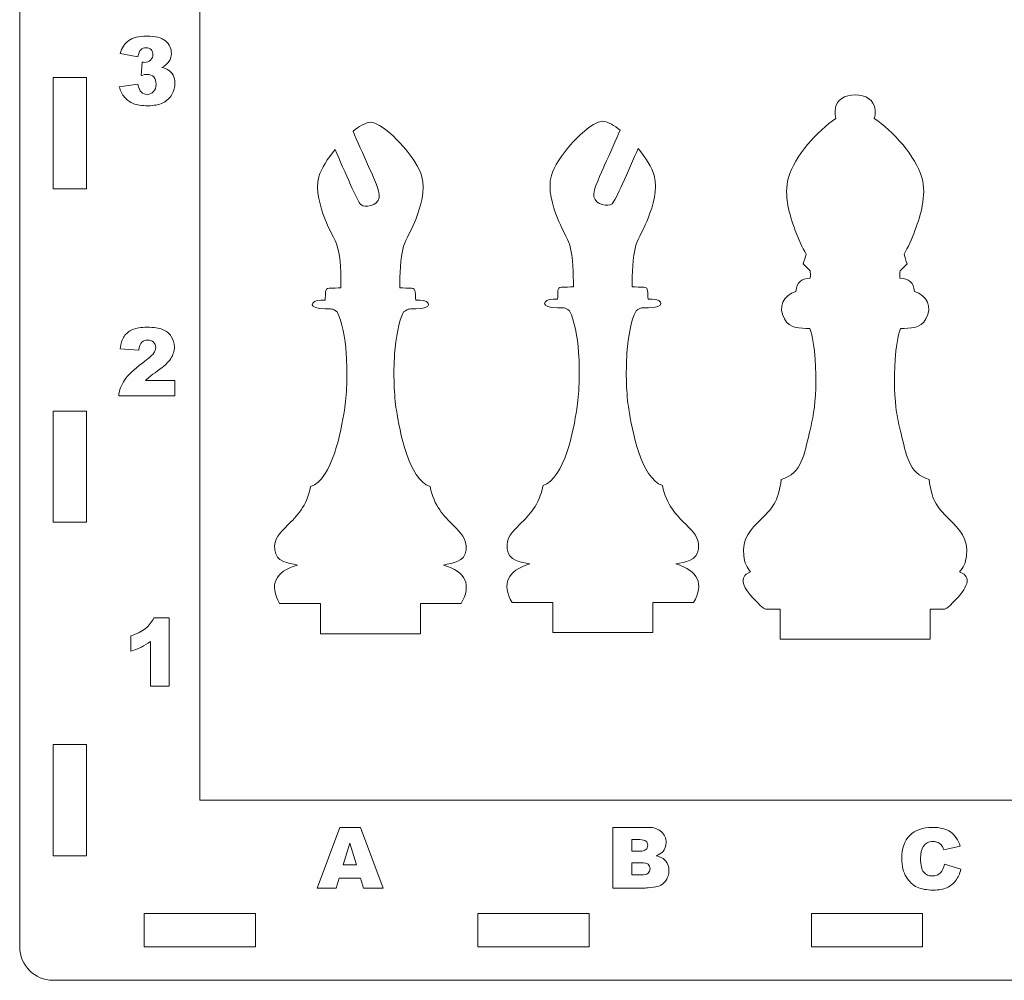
# Model space of a CAD drawing. Header units: centimetres. Extents: x -35.3 to 32, y -35 to 36.2.
# Tile 2 of 54: x -35.1 to -26.2, y -19.8 to -11.1. Entities that reach past the tile are written whole.
import ezdxf

# ---------------------------------------------------------------- set-up
doc = ezdxf.new("R2010")
doc.units = ezdxf.units.CM
doc.header["$MEASUREMENT"] = 0
doc.layers.add('Layer 1', color=7, linetype='Continuous')

msp = doc.modelspace()

# ---------------------------------------------------------------- linework, layer by layer
at = {"layer": 'Layer 1', "lineweight": 9}
for points, knots in [([(-34.79702, 4.47803), (-34.79702, 4.47803), (-11.15703, 4.47803), (-11.15703, 4.47803), (-11.15703, 4.47803), (-10.99203, 4.47803), (-10.85703, 4.34304), (-10.85703, 4.17803), (-10.85703, 4.17803), (-10.85703, 4.17803), (-10.85703, -19.46197), (-10.85703, -19.46197), (-10.85703, -19.46197), (-10.85703, -19.62697), (-10.99203, -19.76197), (-11.15703, -19.76197), (-11.15703, -19.76197), (-11.15703, -19.76197), (-34.79702, -19.76197), (-34.79702, -19.76197), (-34.79702, -19.76197), (-34.96202, -19.76197), (-35.09702, -19.62697), (-35.09702, -19.46197), (-35.09702, -19.46197), (-35.09702, -19.46197), (-35.09702, 4.17803), (-35.09702, 4.17803), (-35.09702, 4.17803), (-35.09702, 4.34304), (-34.96202, 4.47803), (-34.79702, 4.47803)], [0, 0, 0, 0, 0.1111111, 0.1111111, 0.1111111, 0.1111111, 0.2222222, 0.2222222, 0.2222222, 0.2222222, 0.3333333, 0.3333333, 0.3333333, 0.3333333, 0.4444444, 0.4444444, 0.4444444, 0.4444444, 0.5555556, 0.5555556, 0.5555556, 0.5555556, 0.6666667, 0.6666667, 0.6666667, 0.6666667, 0.7777778, 0.7777778, 0.7777778, 0.7777778, 1, 1, 1, 1]), ([(-33.47702, 2.85803), (-33.47702, 2.85803), (-12.47703, 2.85803), (-12.47703, 2.85803), (-12.47703, 2.85803), (-12.47703, 2.85803), (-12.47703, -18.14198), (-12.47703, -18.14198), (-12.47703, -18.14198), (-12.47703, -18.14198), (-33.47702, -18.14198), (-33.47702, -18.14198), (-33.47702, -18.14198), (-33.47702, -18.14198), (-33.47702, 2.85803), (-33.47702, 2.85803)], [0, 0, 0, 0, 0.2, 0.2, 0.2, 0.2, 0.4, 0.4, 0.4, 0.4, 0.6, 0.6, 0.6, 0.6, 1, 1, 1, 1]), ([(-34.79703, -12.64198), (-34.79703, -12.64198), (-34.79703, -11.64198), (-34.79703, -11.64198), (-34.79703, -11.64198), (-34.79703, -11.64198), (-34.49703, -11.64198), (-34.49703, -11.64198), (-34.49703, -11.64198), (-34.49703, -11.64198), (-34.49703, -12.64198), (-34.49703, -12.64198), (-34.49703, -12.64198), (-34.49703, -12.64198), (-34.79703, -12.64198), (-34.79703, -12.64198)], [0, 0, 0, 0, 0.2, 0.2, 0.2, 0.2, 0.4, 0.4, 0.4, 0.4, 0.6, 0.6, 0.6, 0.6, 1, 1, 1, 1]), ([(-27.58391, -11.79879), (-27.6765, -11.80279), (-27.75306, -11.83306), (-27.76406, -11.9347), (-27.76406, -11.9347), (-27.76689, -11.96092), (-27.76321, -11.98644), (-27.75628, -12.0114), (-27.75628, -12.0114), (-27.91821, -12.11452), (-28.13379, -12.35658), (-28.18378, -12.54105), (-28.18378, -12.54105), (-28.20659, -12.62515), (-28.20343, -12.71111), (-28.18799, -12.79331), (-28.18799, -12.79331), (-28.16304, -12.92618), (-28.09179, -13.11344), (-28.02466, -13.22926), (-28.02466, -13.22926), (-28.03379, -13.25849), (-28.04194, -13.28796), (-28.05029, -13.31742), (-28.05029, -13.31742), (-28.05029, -13.31742), (-27.98844, -13.38178), (-27.98844, -13.38178), (-27.98844, -13.38178), (-27.98611, -13.39455), (-27.98626, -13.41958), (-27.9871, -13.44604), (-27.9871, -13.44604), (-28.06975, -13.44787), (-28.1076, -13.48466), (-28.11786, -13.56604), (-28.11786, -13.56604), (-28.2292, -13.60102), (-28.28136, -13.70619), (-28.22073, -13.81309), (-28.22073, -13.81309), (-28.17067, -13.90139), (-28.07955, -13.89832), (-27.99095, -13.89783), (-27.99095, -13.89783), (-27.96601, -13.97029), (-27.9508, -14.07105), (-27.94312, -14.1784), (-27.94312, -14.1784), (-27.93071, -14.35194), (-27.93862, -14.53728), (-27.9572, -14.6538), (-27.9572, -14.6538), (-27.96783, -14.72059), (-27.98088, -14.78372), (-27.99658, -14.8447), (-27.99658, -14.8447), (-28.04131, -15.0185), (-28.05993, -15.20466), (-28.24885, -15.25758), (-28.24885, -15.25758), (-28.27374, -15.4332), (-28.30306, -15.49054), (-28.43113, -15.61654), (-28.43113, -15.61654), (-28.52372, -15.70762), (-28.60287, -15.78549), (-28.58542, -15.94505), (-28.58542, -15.94505), (-28.57914, -16.00248), (-28.55674, -16.05038), (-28.52358, -16.08842), (-28.52358, -16.08842), (-28.52358, -16.08842), (-28.56285, -16.10826), (-28.56285, -16.10826), (-28.56285, -16.10826), (-28.63484, -16.16632), (-28.5655, -16.27542), (-28.4089, -16.41604), (-28.4089, -16.41604), (-28.4089, -16.41604), (-28.39156, -16.42334), (-28.39156, -16.42334), (-28.39156, -16.42334), (-28.39156, -16.42334), (-28.25891, -16.42334), (-28.25891, -16.42334), (-28.25891, -16.42334), (-28.25891, -16.42334), (-28.25891, -16.69335), (-28.25891, -16.69335), (-28.25891, -16.69335), (-28.25891, -16.69335), (-26.90891, -16.69335), (-26.90891, -16.69335), (-26.90891, -16.69335), (-26.90891, -16.69335), (-26.90891, -16.42334), (-26.90891, -16.42334), (-26.90891, -16.42334), (-26.90891, -16.42334), (-26.77626, -16.42334), (-26.77626, -16.42334), (-26.77626, -16.42334), (-26.77626, -16.42334), (-26.75893, -16.41604), (-26.75893, -16.41604), (-26.75893, -16.41604), (-26.60233, -16.27542), (-26.53298, -16.16632), (-26.60497, -16.10826), (-26.60497, -16.10826), (-26.60497, -16.10826), (-26.64425, -16.08842), (-26.64425, -16.08842), (-26.64425, -16.08842), (-26.61108, -16.05038), (-26.58868, -16.00248), (-26.5824, -15.94505), (-26.5824, -15.94505), (-26.56496, -15.78549), (-26.64411, -15.70762), (-26.7367, -15.61654), (-26.7367, -15.61654), (-26.86477, -15.49054), (-26.89409, -15.4332), (-26.91897, -15.25758), (-26.91897, -15.25758), (-27.10789, -15.20466), (-27.12651, -15.0185), (-27.17124, -14.8447), (-27.17124, -14.8447), (-27.18694, -14.78372), (-27.19999, -14.72059), (-27.21063, -14.6538), (-27.21063, -14.6538), (-27.2292, -14.53728), (-27.23712, -14.35194), (-27.2247, -14.1784), (-27.2247, -14.1784), (-27.21703, -14.07105), (-27.20182, -13.97029), (-27.17688, -13.89783), (-27.17688, -13.89783), (-27.08827, -13.89832), (-26.99716, -13.90139), (-26.94709, -13.81309), (-26.94709, -13.81309), (-26.88647, -13.70619), (-26.93862, -13.60102), (-27.04997, -13.56604), (-27.04997, -13.56604), (-27.06023, -13.48466), (-27.09807, -13.44787), (-27.18072, -13.44604), (-27.18072, -13.44604), (-27.18157, -13.41958), (-27.18171, -13.39455), (-27.17939, -13.38178), (-27.17939, -13.38178), (-27.17939, -13.38178), (-27.11753, -13.31742), (-27.11753, -13.31742), (-27.11753, -13.31742), (-27.12588, -13.28796), (-27.13404, -13.25849), (-27.14316, -13.22926), (-27.14316, -13.22926), (-27.07603, -13.11344), (-27.00478, -12.92618), (-26.97983, -12.79331), (-26.97983, -12.79331), (-26.9644, -12.71111), (-26.96124, -12.62515), (-26.98404, -12.54105), (-26.98404, -12.54105), (-27.03403, -12.35658), (-27.24962, -12.11452), (-27.41154, -12.0114), (-27.41154, -12.0114), (-27.40461, -11.98644), (-27.40093, -11.96092), (-27.40377, -11.9347), (-27.40377, -11.9347), (-27.41477, -11.83306), (-27.49132, -11.80279), (-27.58391, -11.79879)], [0, 0, 0, 0, 0.0208333, 0.0208333, 0.0208333, 0.0208333, 0.0416667, 0.0416667, 0.0416667, 0.0416667, 0.0625, 0.0625, 0.0625, 0.0625, 0.0833333, 0.0833333, 0.0833333, 0.0833333, 0.1041667, 0.1041667, 0.1041667, 0.1041667, 0.125, 0.125, 0.125, 0.125, 0.1458333, 0.1458333, 0.1458333, 0.1458333, 0.1666667, 0.1666667, 0.1666667, 0.1666667, 0.1875, 0.1875, 0.1875, 0.1875, 0.2083333, 0.2083333, 0.2083333, 0.2083333, 0.2291667, 0.2291667, 0.2291667, 0.2291667, 0.25, 0.25, 0.25, 0.25, 0.2708333, 0.2708333, 0.2708333, 0.2708333, 0.2916667, 0.2916667, 0.2916667, 0.2916667, 0.3125, 0.3125, 0.3125, 0.3125, 0.3333333, 0.3333333, 0.3333333, 0.3333333, 0.3541667, 0.3541667, 0.3541667, 0.3541667, 0.375, 0.375, 0.375, 0.375, 0.3958333, 0.3958333, 0.3958333, 0.3958333, 0.4166667, 0.4166667, 0.4166667, 0.4166667, 0.4375, 0.4375, 0.4375, 0.4375, 0.4583333, 0.4583333, 0.4583333, 0.4583333, 0.4791667, 0.4791667, 0.4791667, 0.4791667, 0.5, 0.5, 0.5, 0.5, 0.5208333, 0.5208333, 0.5208333, 0.5208333, 0.5416667, 0.5416667, 0.5416667, 0.5416667, 0.5625, 0.5625, 0.5625, 0.5625, 0.5833333, 0.5833333, 0.5833333, 0.5833333, 0.6041667, 0.6041667, 0.6041667, 0.6041667, 0.625, 0.625, 0.625, 0.625, 0.6458333, 0.6458333, 0.6458333, 0.6458333, 0.6666667, 0.6666667, 0.6666667, 0.6666667, 0.6875, 0.6875, 0.6875, 0.6875, 0.7083333, 0.7083333, 0.7083333, 0.7083333, 0.7291667, 0.7291667, 0.7291667, 0.7291667, 0.75, 0.75, 0.75, 0.75, 0.7708333, 0.7708333, 0.7708333, 0.7708333, 0.7916667, 0.7916667, 0.7916667, 0.7916667, 0.8125, 0.8125, 0.8125, 0.8125, 0.8333333, 0.8333333, 0.8333333, 0.8333333, 0.8541667, 0.8541667, 0.8541667, 0.8541667, 0.875, 0.875, 0.875, 0.875, 0.8958333, 0.8958333, 0.8958333, 0.8958333, 0.9166667, 0.9166667, 0.9166667, 0.9166667, 0.9375, 0.9375, 0.9375, 0.9375, 0.9583333, 0.9583333, 0.9583333, 0.9583333, 1, 1, 1, 1]), ([(-30.66964, -16.36466), (-30.76448, -16.19528), (-30.71383, -16.0785), (-30.51023, -16.01706), (-30.51023, -16.01706), (-30.59591, -15.99924), (-30.70185, -15.98956), (-30.71387, -15.87967), (-30.71387, -15.87967), (-30.72436, -15.78372), (-30.66641, -15.72671), (-30.59863, -15.66003), (-30.59863, -15.66003), (-30.51712, -15.57983), (-30.42361, -15.48782), (-30.39066, -15.31077), (-30.39066, -15.31077), (-30.19705, -15.25029), (-30.11621, -14.80865), (-30.08668, -14.62332), (-30.08668, -14.62332), (-30.06666, -14.49778), (-30.05798, -14.3004), (-30.07104, -14.11771), (-30.07104, -14.11771), (-30.08165, -13.96929), (-30.10678, -13.82884), (-30.15205, -13.74015), (-30.15205, -13.74015), (-30.19924, -13.70711), (-30.20145, -13.71336), (-30.26037, -13.71373), (-30.26037, -13.71373), (-30.42014, -13.71477), (-30.39646, -13.63704), (-30.29812, -13.63488), (-30.29812, -13.63488), (-30.29812, -13.63488), (-30.26101, -13.63406), (-30.26101, -13.63406), (-30.26101, -13.63406), (-30.25257, -13.58041), (-30.27085, -13.52753), (-30.22324, -13.52732), (-30.22324, -13.52732), (-30.18794, -13.52715), (-30.15317, -13.52573), (-30.11794, -13.5242), (-30.11794, -13.5242), (-30.11798, -13.40673), (-30.11927, -13.26114), (-30.15089, -13.15034), (-30.15089, -13.15034), (-30.16678, -13.09461), (-30.23463, -12.97922), (-30.26104, -12.9083), (-30.26104, -12.9083), (-30.30499, -12.79028), (-30.34996, -12.64983), (-30.31587, -12.52411), (-30.31587, -12.52411), (-30.29386, -12.44287), (-30.22487, -12.33965), (-30.14407, -12.24852), (-30.14407, -12.24852), (-30.09304, -12.19096), (-29.95875, -12.04473), (-29.85333, -12.03438), (-29.85333, -12.03438), (-29.804, -12.03922), (-29.74834, -12.07382), (-29.69787, -12.11515), (-29.69787, -12.11515), (-29.72976, -12.19796), (-29.79064, -12.32667), (-29.83674, -12.43142), (-29.83674, -12.43142), (-29.86407, -12.49354), (-29.94445, -12.65164), (-29.93267, -12.714), (-29.93267, -12.714), (-29.91864, -12.78829), (-29.80086, -12.80546), (-29.77045, -12.77875), (-29.77045, -12.77875), (-29.75155, -12.7602), (-29.71554, -12.68736), (-29.67553, -12.59728), (-29.67553, -12.59728), (-29.63166, -12.49853), (-29.5741, -12.36994), (-29.53636, -12.27902), (-29.53636, -12.27902), (-29.46715, -12.36212), (-29.41037, -12.45182), (-29.39078, -12.52411), (-29.39078, -12.52411), (-29.3567, -12.64983), (-29.40166, -12.79028), (-29.44561, -12.9083), (-29.44561, -12.9083), (-29.47202, -12.97922), (-29.53987, -13.09461), (-29.55576, -13.15034), (-29.55576, -13.15034), (-29.58739, -13.26114), (-29.58867, -13.40673), (-29.58872, -13.5242), (-29.58872, -13.5242), (-29.55348, -13.52573), (-29.51872, -13.52715), (-29.48341, -13.52732), (-29.48341, -13.52732), (-29.43581, -13.52753), (-29.45409, -13.58041), (-29.44564, -13.63406), (-29.44564, -13.63406), (-29.44564, -13.63406), (-29.40854, -13.63488), (-29.40854, -13.63488), (-29.40854, -13.63488), (-29.31019, -13.63704), (-29.28652, -13.71477), (-29.44628, -13.71373), (-29.44628, -13.71373), (-29.50521, -13.71336), (-29.50741, -13.70711), (-29.5546, -13.74015), (-29.5546, -13.74015), (-29.59987, -13.82884), (-29.62501, -13.96929), (-29.63562, -14.11771), (-29.63562, -14.11771), (-29.64868, -14.3004), (-29.63999, -14.49778), (-29.61997, -14.62332), (-29.61997, -14.62332), (-29.59045, -14.80865), (-29.5096, -15.25029), (-29.31599, -15.31077), (-29.31599, -15.31077), (-29.28304, -15.48782), (-29.18953, -15.57983), (-29.10802, -15.66003), (-29.10802, -15.66003), (-29.04024, -15.72671), (-28.9823, -15.78372), (-28.99278, -15.87967), (-28.99278, -15.87967), (-29.00481, -15.98956), (-29.11075, -15.99924), (-29.19643, -16.01706), (-29.19643, -16.01706), (-28.99282, -16.0785), (-28.94218, -16.19528), (-29.03701, -16.36466), (-29.03701, -16.36466), (-29.03701, -16.36466), (-29.40333, -16.36466), (-29.40333, -16.36466), (-29.40333, -16.36466), (-29.40333, -16.36466), (-29.40333, -16.63466), (-29.40333, -16.63466), (-29.40333, -16.63466), (-29.40333, -16.63466), (-30.30333, -16.63466), (-30.30333, -16.63466), (-30.30333, -16.63466), (-30.30333, -16.63466), (-30.30333, -16.36466), (-30.30333, -16.36466), (-30.30333, -16.36466), (-30.30333, -16.36466), (-30.66964, -16.36466), (-30.66964, -16.36466)], [0, 0, 0, 0, 0.0222222, 0.0222222, 0.0222222, 0.0222222, 0.0444444, 0.0444444, 0.0444444, 0.0444444, 0.0666667, 0.0666667, 0.0666667, 0.0666667, 0.0888889, 0.0888889, 0.0888889, 0.0888889, 0.1111111, 0.1111111, 0.1111111, 0.1111111, 0.1333333, 0.1333333, 0.1333333, 0.1333333, 0.1555556, 0.1555556, 0.1555556, 0.1555556, 0.1777778, 0.1777778, 0.1777778, 0.1777778, 0.2, 0.2, 0.2, 0.2, 0.2222222, 0.2222222, 0.2222222, 0.2222222, 0.2444444, 0.2444444, 0.2444444, 0.2444444, 0.2666667, 0.2666667, 0.2666667, 0.2666667, 0.2888889, 0.2888889, 0.2888889, 0.2888889, 0.3111111, 0.3111111, 0.3111111, 0.3111111, 0.3333333, 0.3333333, 0.3333333, 0.3333333, 0.3555556, 0.3555556, 0.3555556, 0.3555556, 0.3777778, 0.3777778, 0.3777778, 0.3777778, 0.4, 0.4, 0.4, 0.4, 0.4222222, 0.4222222, 0.4222222, 0.4222222, 0.4444444, 0.4444444, 0.4444444, 0.4444444, 0.4666667, 0.4666667, 0.4666667, 0.4666667, 0.4888889, 0.4888889, 0.4888889, 0.4888889, 0.5111111, 0.5111111, 0.5111111, 0.5111111, 0.5333333, 0.5333333, 0.5333333, 0.5333333, 0.5555556, 0.5555556, 0.5555556, 0.5555556, 0.5777778, 0.5777778, 0.5777778, 0.5777778, 0.6, 0.6, 0.6, 0.6, 0.6222222, 0.6222222, 0.6222222, 0.6222222, 0.6444444, 0.6444444, 0.6444444, 0.6444444, 0.6666667, 0.6666667, 0.6666667, 0.6666667, 0.6888889, 0.6888889, 0.6888889, 0.6888889, 0.7111111, 0.7111111, 0.7111111, 0.7111111, 0.7333333, 0.7333333, 0.7333333, 0.7333333, 0.7555556, 0.7555556, 0.7555556, 0.7555556, 0.7777778, 0.7777778, 0.7777778, 0.7777778, 0.8, 0.8, 0.8, 0.8, 0.8222222, 0.8222222, 0.8222222, 0.8222222, 0.8444444, 0.8444444, 0.8444444, 0.8444444, 0.8666667, 0.8666667, 0.8666667, 0.8666667, 0.8888889, 0.8888889, 0.8888889, 0.8888889, 0.9111111, 0.9111111, 0.9111111, 0.9111111, 0.9333333, 0.9333333, 0.9333333, 0.9333333, 0.9555556, 0.9555556, 0.9555556, 0.9555556, 1, 1, 1, 1]), ([(-31.1267, -16.37417), (-31.03186, -16.20479), (-31.08251, -16.08802), (-31.28611, -16.02657), (-31.28611, -16.02657), (-31.20043, -16.00875), (-31.09449, -15.99908), (-31.08247, -15.88919), (-31.08247, -15.88919), (-31.07198, -15.79323), (-31.12993, -15.73623), (-31.19771, -15.66954), (-31.19771, -15.66954), (-31.27922, -15.58935), (-31.37273, -15.49734), (-31.40568, -15.32028), (-31.40568, -15.32028), (-31.59929, -15.25981), (-31.68013, -14.81816), (-31.70966, -14.63283), (-31.70966, -14.63283), (-31.72968, -14.50729), (-31.73836, -14.30991), (-31.7253, -14.12722), (-31.7253, -14.12722), (-31.71469, -13.9788), (-31.68956, -13.83836), (-31.64429, -13.74966), (-31.64429, -13.74966), (-31.5971, -13.71663), (-31.59489, -13.72287), (-31.53597, -13.72325), (-31.53597, -13.72325), (-31.3762, -13.72428), (-31.39988, -13.64656), (-31.49822, -13.64439), (-31.49822, -13.64439), (-31.49822, -13.64439), (-31.53533, -13.64357), (-31.53533, -13.64357), (-31.53533, -13.64357), (-31.54377, -13.58992), (-31.52549, -13.53705), (-31.5731, -13.53683), (-31.5731, -13.53683), (-31.6084, -13.53666), (-31.64317, -13.53525), (-31.6784, -13.53372), (-31.6784, -13.53372), (-31.67836, -13.41625), (-31.67707, -13.27066), (-31.64545, -13.15986), (-31.64545, -13.15986), (-31.62956, -13.10412), (-31.56171, -12.98873), (-31.5353, -12.91781), (-31.5353, -12.91781), (-31.49135, -12.7998), (-31.44638, -12.65934), (-31.48047, -12.53363), (-31.48047, -12.53363), (-31.50248, -12.45239), (-31.57147, -12.34917), (-31.65227, -12.25803), (-31.65227, -12.25803), (-31.7033, -12.20048), (-31.83759, -12.05424), (-31.94301, -12.04389), (-31.94301, -12.04389), (-31.99234, -12.04874), (-32.048, -12.08333), (-32.09847, -12.12467), (-32.09847, -12.12467), (-32.06658, -12.20748), (-32.0057, -12.33619), (-31.9596, -12.44094), (-31.9596, -12.44094), (-31.93227, -12.50306), (-31.85189, -12.66116), (-31.86367, -12.72352), (-31.86367, -12.72352), (-31.8777, -12.79781), (-31.99548, -12.81498), (-32.02589, -12.78827), (-32.02589, -12.78827), (-32.04479, -12.76972), (-32.0808, -12.69687), (-32.12081, -12.6068), (-32.12081, -12.6068), (-32.16468, -12.50804), (-32.22224, -12.37946), (-32.25998, -12.28853), (-32.25998, -12.28853), (-32.32919, -12.37164), (-32.38597, -12.46133), (-32.40556, -12.53363), (-32.40556, -12.53363), (-32.43964, -12.65934), (-32.39468, -12.7998), (-32.35073, -12.91781), (-32.35073, -12.91781), (-32.32432, -12.98873), (-32.25647, -13.10412), (-32.24058, -13.15986), (-32.24058, -13.15986), (-32.20895, -13.27066), (-32.20767, -13.41625), (-32.20762, -13.53372), (-32.20762, -13.53372), (-32.24286, -13.53525), (-32.27762, -13.53666), (-32.31293, -13.53683), (-32.31293, -13.53683), (-32.36053, -13.53705), (-32.34225, -13.58992), (-32.3507, -13.64357), (-32.3507, -13.64357), (-32.3507, -13.64357), (-32.3878, -13.64439), (-32.3878, -13.64439), (-32.3878, -13.64439), (-32.48615, -13.64656), (-32.50982, -13.72428), (-32.35006, -13.72325), (-32.35006, -13.72325), (-32.29113, -13.72287), (-32.28893, -13.71663), (-32.24174, -13.74966), (-32.24174, -13.74966), (-32.19647, -13.83836), (-32.17133, -13.9788), (-32.16072, -14.12722), (-32.16072, -14.12722), (-32.14766, -14.30991), (-32.15635, -14.50729), (-32.17637, -14.63283), (-32.17637, -14.63283), (-32.20589, -14.81816), (-32.28674, -15.25981), (-32.48035, -15.32028), (-32.48035, -15.32028), (-32.5133, -15.49734), (-32.60681, -15.58935), (-32.68832, -15.66954), (-32.68832, -15.66954), (-32.7561, -15.73623), (-32.81404, -15.79323), (-32.80356, -15.88919), (-32.80356, -15.88919), (-32.79153, -15.99908), (-32.68559, -16.00875), (-32.59991, -16.02657), (-32.59991, -16.02657), (-32.80352, -16.08802), (-32.85416, -16.20479), (-32.75933, -16.37417), (-32.75933, -16.37417), (-32.75933, -16.37417), (-32.39301, -16.37417), (-32.39301, -16.37417), (-32.39301, -16.37417), (-32.39301, -16.37417), (-32.39301, -16.64417), (-32.39301, -16.64417), (-32.39301, -16.64417), (-32.39301, -16.64417), (-31.49301, -16.64417), (-31.49301, -16.64417), (-31.49301, -16.64417), (-31.49301, -16.64417), (-31.49301, -16.37417), (-31.49301, -16.37417), (-31.49301, -16.37417), (-31.49301, -16.37417), (-31.1267, -16.37417), (-31.1267, -16.37417)], [0, 0, 0, 0, 0.0222222, 0.0222222, 0.0222222, 0.0222222, 0.0444444, 0.0444444, 0.0444444, 0.0444444, 0.0666667, 0.0666667, 0.0666667, 0.0666667, 0.0888889, 0.0888889, 0.0888889, 0.0888889, 0.1111111, 0.1111111, 0.1111111, 0.1111111, 0.1333333, 0.1333333, 0.1333333, 0.1333333, 0.1555556, 0.1555556, 0.1555556, 0.1555556, 0.1777778, 0.1777778, 0.1777778, 0.1777778, 0.2, 0.2, 0.2, 0.2, 0.2222222, 0.2222222, 0.2222222, 0.2222222, 0.2444444, 0.2444444, 0.2444444, 0.2444444, 0.2666667, 0.2666667, 0.2666667, 0.2666667, 0.2888889, 0.2888889, 0.2888889, 0.2888889, 0.3111111, 0.3111111, 0.3111111, 0.3111111, 0.3333333, 0.3333333, 0.3333333, 0.3333333, 0.3555556, 0.3555556, 0.3555556, 0.3555556, 0.3777778, 0.3777778, 0.3777778, 0.3777778, 0.4, 0.4, 0.4, 0.4, 0.4222222, 0.4222222, 0.4222222, 0.4222222, 0.4444444, 0.4444444, 0.4444444, 0.4444444, 0.4666667, 0.4666667, 0.4666667, 0.4666667, 0.4888889, 0.4888889, 0.4888889, 0.4888889, 0.5111111, 0.5111111, 0.5111111, 0.5111111, 0.5333333, 0.5333333, 0.5333333, 0.5333333, 0.5555556, 0.5555556, 0.5555556, 0.5555556, 0.5777778, 0.5777778, 0.5777778, 0.5777778, 0.6, 0.6, 0.6, 0.6, 0.6222222, 0.6222222, 0.6222222, 0.6222222, 0.6444444, 0.6444444, 0.6444444, 0.6444444, 0.6666667, 0.6666667, 0.6666667, 0.6666667, 0.6888889, 0.6888889, 0.6888889, 0.6888889, 0.7111111, 0.7111111, 0.7111111, 0.7111111, 0.7333333, 0.7333333, 0.7333333, 0.7333333, 0.7555556, 0.7555556, 0.7555556, 0.7555556, 0.7777778, 0.7777778, 0.7777778, 0.7777778, 0.8, 0.8, 0.8, 0.8, 0.8222222, 0.8222222, 0.8222222, 0.8222222, 0.8444444, 0.8444444, 0.8444444, 0.8444444, 0.8666667, 0.8666667, 0.8666667, 0.8666667, 0.8888889, 0.8888889, 0.8888889, 0.8888889, 0.9111111, 0.9111111, 0.9111111, 0.9111111, 0.9333333, 0.9333333, 0.9333333, 0.9333333, 0.9555556, 0.9555556, 0.9555556, 0.9555556, 1, 1, 1, 1]), ([(-34.79703, -15.64198), (-34.79703, -15.64198), (-34.79703, -14.64198), (-34.79703, -14.64198), (-34.79703, -14.64198), (-34.79703, -14.64198), (-34.49703, -14.64198), (-34.49703, -14.64198), (-34.49703, -14.64198), (-34.49703, -14.64198), (-34.49703, -15.64198), (-34.49703, -15.64198), (-34.49703, -15.64198), (-34.49703, -15.64198), (-34.79703, -15.64198), (-34.79703, -15.64198)], [0, 0, 0, 0, 0.2, 0.2, 0.2, 0.2, 0.4, 0.4, 0.4, 0.4, 0.6, 0.6, 0.6, 0.6, 1, 1, 1, 1]), ([(-34.79703, -18.64198), (-34.79703, -18.64198), (-34.79703, -17.64198), (-34.79703, -17.64198), (-34.79703, -17.64198), (-34.79703, -17.64198), (-34.49703, -17.64198), (-34.49703, -17.64198), (-34.49703, -17.64198), (-34.49703, -17.64198), (-34.49703, -18.64198), (-34.49703, -18.64198), (-34.49703, -18.64198), (-34.49703, -18.64198), (-34.79703, -18.64198), (-34.79703, -18.64198)], [0, 0, 0, 0, 0.2, 0.2, 0.2, 0.2, 0.4, 0.4, 0.4, 0.4, 0.6, 0.6, 0.6, 0.6, 1, 1, 1, 1])]:
    msp.add_open_spline(points, degree=3, knots=knots, dxfattribs=at)
at = {"layer": 'Layer 1', "color": 3, "lineweight": 9}
for points, knots in [([(-34.03318, -11.45443), (-34.03318, -11.45443), (-34.19235, -11.42607), (-34.19235, -11.42607), (-34.19235, -11.42607), (-34.17909, -11.37541), (-34.15383, -11.33661), (-34.11615, -11.30951), (-34.11615, -11.30951), (-34.07862, -11.28256), (-34.02542, -11.26901), (-33.9567, -11.26901), (-33.9567, -11.26901), (-33.87767, -11.26901), (-33.82067, -11.28369), (-33.78539, -11.31318), (-33.78539, -11.31318), (-33.75025, -11.34267), (-33.73261, -11.37979), (-33.73261, -11.42438), (-33.73261, -11.42438), (-33.73261, -11.45048), (-33.73981, -11.47419), (-33.75406, -11.49536), (-33.75406, -11.49536), (-33.76831, -11.51652), (-33.78976, -11.53515), (-33.81855, -11.5511), (-33.81855, -11.5511), (-33.79512, -11.55688), (-33.7772, -11.56366), (-33.76493, -11.57142), (-33.76493, -11.57142), (-33.74475, -11.58383), (-33.72922, -11.6002), (-33.71808, -11.62038), (-33.71808, -11.62038), (-33.70693, -11.6407), (-33.70128, -11.66483), (-33.70128, -11.69291), (-33.70128, -11.69291), (-33.70128, -11.72819), (-33.71046, -11.76206), (-33.72894, -11.79451), (-33.72894, -11.79451), (-33.74743, -11.82683), (-33.77396, -11.85181), (-33.80867, -11.8693), (-33.80867, -11.8693), (-33.84338, -11.8868), (-33.88896, -11.89555), (-33.94555, -11.89555), (-33.94555, -11.89555), (-34.00058, -11.89555), (-34.04404, -11.88906), (-34.07579, -11.87608), (-34.07579, -11.87608), (-34.10769, -11.86309), (-34.13379, -11.84419), (-34.15439, -11.81921), (-34.15439, -11.81921), (-34.17486, -11.79423), (-34.19066, -11.76276), (-34.20167, -11.72495), (-34.20167, -11.72495), (-34.20167, -11.72495), (-34.03318, -11.70251), (-34.03318, -11.70251), (-34.03318, -11.70251), (-34.02655, -11.73652), (-34.01639, -11.76022), (-34.00242, -11.77335), (-34.00242, -11.77335), (-33.98859, -11.78647), (-33.97095, -11.7931), (-33.94936, -11.7931), (-33.94936, -11.7931), (-33.92692, -11.7931), (-33.90815, -11.78478), (-33.89306, -11.76827), (-33.89306, -11.76827), (-33.8781, -11.75176), (-33.87062, -11.72974), (-33.87062, -11.70209), (-33.87062, -11.70209), (-33.87062, -11.674), (-33.87782, -11.65227), (-33.89221, -11.63675), (-33.89221, -11.63675), (-33.9066, -11.62137), (-33.92622, -11.61361), (-33.95091, -11.61361), (-33.95091, -11.61361), (-33.96403, -11.61361), (-33.98224, -11.61685), (-34.00524, -11.62349), (-34.00524, -11.62349), (-34.00524, -11.62349), (-33.99649, -11.50312), (-33.99649, -11.50312), (-33.99649, -11.50312), (-33.98732, -11.50453), (-33.98012, -11.50524), (-33.9749, -11.50524), (-33.9749, -11.50524), (-33.95317, -11.50524), (-33.93497, -11.49818), (-33.92043, -11.48421), (-33.92043, -11.48421), (-33.9059, -11.47024), (-33.89856, -11.45373), (-33.89856, -11.43454), (-33.89856, -11.43454), (-33.89856, -11.41605), (-33.90406, -11.40138), (-33.91493, -11.39051), (-33.91493, -11.39051), (-33.92593, -11.3795), (-33.94103, -11.374), (-33.96008, -11.374), (-33.96008, -11.374), (-33.97984, -11.374), (-33.99578, -11.37993), (-34.0082, -11.39192), (-34.0082, -11.39192), (-34.02048, -11.40378), (-34.0288, -11.42466), (-34.03318, -11.45443)], [0, 0, 0, 0, 0.030303, 0.030303, 0.030303, 0.030303, 0.0606061, 0.0606061, 0.0606061, 0.0606061, 0.0909091, 0.0909091, 0.0909091, 0.0909091, 0.1212121, 0.1212121, 0.1212121, 0.1212121, 0.1515152, 0.1515152, 0.1515152, 0.1515152, 0.1818182, 0.1818182, 0.1818182, 0.1818182, 0.2121212, 0.2121212, 0.2121212, 0.2121212, 0.2424242, 0.2424242, 0.2424242, 0.2424242, 0.2727273, 0.2727273, 0.2727273, 0.2727273, 0.3030303, 0.3030303, 0.3030303, 0.3030303, 0.3333333, 0.3333333, 0.3333333, 0.3333333, 0.3636364, 0.3636364, 0.3636364, 0.3636364, 0.3939394, 0.3939394, 0.3939394, 0.3939394, 0.4242424, 0.4242424, 0.4242424, 0.4242424, 0.4545455, 0.4545455, 0.4545455, 0.4545455, 0.4848485, 0.4848485, 0.4848485, 0.4848485, 0.5151515, 0.5151515, 0.5151515, 0.5151515, 0.5454545, 0.5454545, 0.5454545, 0.5454545, 0.5757576, 0.5757576, 0.5757576, 0.5757576, 0.6060606, 0.6060606, 0.6060606, 0.6060606, 0.6363636, 0.6363636, 0.6363636, 0.6363636, 0.6666667, 0.6666667, 0.6666667, 0.6666667, 0.6969697, 0.6969697, 0.6969697, 0.6969697, 0.7272727, 0.7272727, 0.7272727, 0.7272727, 0.7575758, 0.7575758, 0.7575758, 0.7575758, 0.7878788, 0.7878788, 0.7878788, 0.7878788, 0.8181818, 0.8181818, 0.8181818, 0.8181818, 0.8484848, 0.8484848, 0.8484848, 0.8484848, 0.8787879, 0.8787879, 0.8787879, 0.8787879, 0.9090909, 0.9090909, 0.9090909, 0.9090909, 0.9393939, 0.9393939, 0.9393939, 0.9393939, 1, 1, 1, 1]), ([(-33.70148, -14.50406), (-33.70148, -14.50406), (-34.20695, -14.50406), (-34.20695, -14.50406), (-34.20695, -14.50406), (-34.20116, -14.45425), (-34.18352, -14.40726), (-34.15417, -14.36337), (-34.15417, -14.36337), (-34.12482, -14.31934), (-34.06979, -14.26742), (-33.98907, -14.20758), (-33.98907, -14.20758), (-33.93968, -14.1709), (-33.90807, -14.1431), (-33.8941, -14.12405), (-33.8941, -14.12405), (-33.88027, -14.105), (-33.87336, -14.08693), (-33.87336, -14.06986), (-33.87336, -14.06986), (-33.87336, -14.05137), (-33.88013, -14.03557), (-33.89382, -14.02245), (-33.89382, -14.02245), (-33.90751, -14.00932), (-33.92472, -14.00283), (-33.94547, -14.00283), (-33.94547, -14.00283), (-33.96692, -14.00283), (-33.98455, -14.0096), (-33.99824, -14.02315), (-33.99824, -14.02315), (-34.01193, -14.03684), (-34.0211, -14.06069), (-34.02576, -14.09512), (-34.02576, -14.09512), (-34.02576, -14.09512), (-34.19425, -14.08143), (-34.19425, -14.08143), (-34.19425, -14.08143), (-34.18761, -14.03388), (-34.17548, -13.9969), (-34.15784, -13.97023), (-34.15784, -13.97023), (-34.1402, -13.94356), (-34.11537, -13.92324), (-34.08333, -13.90899), (-34.08333, -13.90899), (-34.05116, -13.89474), (-34.00671, -13.88768), (-33.94998, -13.88768), (-33.94998, -13.88768), (-33.89072, -13.88768), (-33.84471, -13.89446), (-33.81169, -13.908), (-33.81169, -13.908), (-33.77881, -13.92141), (-33.75285, -13.94215), (-33.73408, -13.97009), (-33.73408, -13.97009), (-33.71517, -13.99817), (-33.70572, -14.0295), (-33.70572, -14.06421), (-33.70572, -14.06421), (-33.70572, -14.10105), (-33.71658, -14.13632), (-33.73817, -14.17005), (-33.73817, -14.17005), (-33.75976, -14.20363), (-33.79913, -14.2406), (-33.85628, -14.28082), (-33.85628, -14.28082), (-33.89015, -14.30425), (-33.91287, -14.32076), (-33.9243, -14.33007), (-33.9243, -14.33007), (-33.93573, -14.33952), (-33.94914, -14.35166), (-33.96466, -14.3669), (-33.96466, -14.3669), (-33.96466, -14.3669), (-33.70148, -14.3669), (-33.70148, -14.3669), (-33.70148, -14.3669), (-33.70148, -14.3669), (-33.70148, -14.50406), (-33.70148, -14.50406)], [0, 0, 0, 0, 0.0434783, 0.0434783, 0.0434783, 0.0434783, 0.0869565, 0.0869565, 0.0869565, 0.0869565, 0.1304348, 0.1304348, 0.1304348, 0.1304348, 0.173913, 0.173913, 0.173913, 0.173913, 0.2173913, 0.2173913, 0.2173913, 0.2173913, 0.2608696, 0.2608696, 0.2608696, 0.2608696, 0.3043478, 0.3043478, 0.3043478, 0.3043478, 0.3478261, 0.3478261, 0.3478261, 0.3478261, 0.3913043, 0.3913043, 0.3913043, 0.3913043, 0.4347826, 0.4347826, 0.4347826, 0.4347826, 0.4782609, 0.4782609, 0.4782609, 0.4782609, 0.5217391, 0.5217391, 0.5217391, 0.5217391, 0.5652174, 0.5652174, 0.5652174, 0.5652174, 0.6086957, 0.6086957, 0.6086957, 0.6086957, 0.6521739, 0.6521739, 0.6521739, 0.6521739, 0.6956522, 0.6956522, 0.6956522, 0.6956522, 0.7391304, 0.7391304, 0.7391304, 0.7391304, 0.7826087, 0.7826087, 0.7826087, 0.7826087, 0.826087, 0.826087, 0.826087, 0.826087, 0.8695652, 0.8695652, 0.8695652, 0.8695652, 0.9130435, 0.9130435, 0.9130435, 0.9130435, 1, 1, 1, 1]), ([(-33.75148, -16.50127), (-33.75148, -16.50127), (-33.75148, -17.11765), (-33.75148, -17.11765), (-33.75148, -17.11765), (-33.75148, -17.11765), (-33.92166, -17.11765), (-33.92166, -17.11765), (-33.92166, -17.11765), (-33.92166, -17.11765), (-33.92166, -16.71435), (-33.92166, -16.71435), (-33.92166, -16.71435), (-33.94918, -16.73524), (-33.97585, -16.75203), (-34.00167, -16.76487), (-34.00167, -16.76487), (-34.02749, -16.77771), (-34.05981, -16.79013), (-34.09861, -16.80184), (-34.09861, -16.80184), (-34.09861, -16.80184), (-34.09861, -16.66468), (-34.09861, -16.66468), (-34.09861, -16.66468), (-34.04132, -16.64605), (-33.99673, -16.62376), (-33.96512, -16.59779), (-33.96512, -16.59779), (-33.93337, -16.57169), (-33.90854, -16.53952), (-33.89061, -16.50127), (-33.89061, -16.50127), (-33.89061, -16.50127), (-33.75148, -16.50127), (-33.75148, -16.50127)], [0, 0, 0, 0, 0.1, 0.1, 0.1, 0.1, 0.2, 0.2, 0.2, 0.2, 0.3, 0.3, 0.3, 0.3, 0.4, 0.4, 0.4, 0.4, 0.5, 0.5, 0.5, 0.5, 0.6, 0.6, 0.6, 0.6, 0.7, 0.7, 0.7, 0.7, 0.8, 0.8, 0.8, 0.8, 1, 1, 1, 1]), ([(-32.03178, -18.84194), (-32.03178, -18.84194), (-32.2228, -18.84194), (-32.2228, -18.84194), (-32.2228, -18.84194), (-32.2228, -18.84194), (-32.25023, -18.93186), (-32.25023, -18.93186), (-32.25023, -18.93186), (-32.25023, -18.93186), (-32.42231, -18.93186), (-32.42231, -18.93186), (-32.42231, -18.93186), (-32.42231, -18.93186), (-32.21696, -18.38626), (-32.21696, -18.38626), (-32.21696, -18.38626), (-32.21696, -18.38626), (-32.03242, -18.38626), (-32.03242, -18.38626), (-32.03242, -18.38626), (-32.03242, -18.38626), (-31.82795, -18.93186), (-31.82795, -18.93186), (-31.82795, -18.93186), (-31.82795, -18.93186), (-32.00449, -18.93186), (-32.00449, -18.93186), (-32.00449, -18.93186), (-32.00449, -18.93186), (-32.03178, -18.84194), (-32.03178, -18.84194)], [0, 0, 0, 0, 0.1111111, 0.1111111, 0.1111111, 0.1111111, 0.2222222, 0.2222222, 0.2222222, 0.2222222, 0.3333333, 0.3333333, 0.3333333, 0.3333333, 0.4444444, 0.4444444, 0.4444444, 0.4444444, 0.5555556, 0.5555556, 0.5555556, 0.5555556, 0.6666667, 0.6666667, 0.6666667, 0.6666667, 0.7777778, 0.7777778, 0.7777778, 0.7777778, 1, 1, 1, 1]), ([(-29.76333, -18.38626), (-29.76333, -18.38626), (-29.44747, -18.38626), (-29.44747, -18.38626), (-29.44747, -18.38626), (-29.39489, -18.38626), (-29.35451, -18.39935), (-29.32631, -18.42539), (-29.32631, -18.42539), (-29.29812, -18.45141), (-29.28402, -18.48368), (-29.28402, -18.52215), (-29.28402, -18.52215), (-29.28402, -18.55442), (-29.29406, -18.5821), (-29.31425, -18.60509), (-29.31425, -18.60509), (-29.32758, -18.62059), (-29.34726, -18.63265), (-29.37305, -18.64167), (-29.37305, -18.64167), (-29.33381, -18.65106), (-29.30511, -18.66719), (-29.28656, -18.69018), (-29.28656, -18.69018), (-29.26815, -18.71317), (-29.25888, -18.742), (-29.25888, -18.77667), (-29.25888, -18.77667), (-29.25888, -18.80499), (-29.26548, -18.83039), (-29.27856, -18.85299), (-29.27856, -18.85299), (-29.29177, -18.8756), (-29.30981, -18.89338), (-29.33254, -18.90659), (-29.33254, -18.90659), (-29.34676, -18.91472), (-29.3681, -18.92068), (-29.39667, -18.92436), (-29.39667, -18.92436), (-29.43465, -18.92932), (-29.45979, -18.93186), (-29.47224, -18.93186), (-29.47224, -18.93186), (-29.47224, -18.93186), (-29.76333, -18.93186), (-29.76333, -18.93186), (-29.76333, -18.93186), (-29.76333, -18.93186), (-29.76333, -18.38626), (-29.76333, -18.38626)], [0, 0, 0, 0, 0.0714286, 0.0714286, 0.0714286, 0.0714286, 0.1428571, 0.1428571, 0.1428571, 0.1428571, 0.2142857, 0.2142857, 0.2142857, 0.2142857, 0.2857143, 0.2857143, 0.2857143, 0.2857143, 0.3571429, 0.3571429, 0.3571429, 0.3571429, 0.4285714, 0.4285714, 0.4285714, 0.4285714, 0.5, 0.5, 0.5, 0.5, 0.5714286, 0.5714286, 0.5714286, 0.5714286, 0.6428571, 0.6428571, 0.6428571, 0.6428571, 0.7142857, 0.7142857, 0.7142857, 0.7142857, 0.7857143, 0.7857143, 0.7857143, 0.7857143, 0.8571429, 0.8571429, 0.8571429, 0.8571429, 1, 1, 1, 1]), ([(-26.78117, -18.71774), (-26.78117, -18.71774), (-26.63334, -18.76232), (-26.63334, -18.76232), (-26.63334, -18.76232), (-26.64324, -18.80372), (-26.65887, -18.83839), (-26.68033, -18.86607), (-26.68033, -18.86607), (-26.70167, -18.89389), (-26.72809, -18.91484), (-26.75983, -18.92894), (-26.75983, -18.92894), (-26.79145, -18.94304), (-26.83171, -18.95015), (-26.88061, -18.95015), (-26.88061, -18.95015), (-26.94004, -18.95015), (-26.98844, -18.94151), (-27.02616, -18.92436), (-27.02616, -18.92436), (-27.06374, -18.90709), (-27.09613, -18.87675), (-27.12344, -18.83344), (-27.12344, -18.83344), (-27.15074, -18.79013), (-27.16446, -18.7345), (-27.16446, -18.66694), (-27.16446, -18.66694), (-27.16446, -18.57677), (-27.14046, -18.50742), (-27.09245, -18.45891), (-27.09245, -18.45891), (-27.04431, -18.41053), (-26.97637, -18.38626), (-26.88848, -18.38626), (-26.88848, -18.38626), (-26.81978, -18.38626), (-26.76568, -18.40012), (-26.7263, -18.42793), (-26.7263, -18.42793), (-26.68706, -18.45573), (-26.65772, -18.49841), (-26.63867, -18.55607), (-26.63867, -18.55607), (-26.63867, -18.55607), (-26.78726, -18.58896), (-26.78726, -18.58896), (-26.78726, -18.58896), (-26.79247, -18.57245), (-26.79793, -18.56039), (-26.80365, -18.55276), (-26.80365, -18.55276), (-26.81317, -18.53994), (-26.82473, -18.53003), (-26.83832, -18.52317), (-26.83832, -18.52317), (-26.85203, -18.51619), (-26.86728, -18.51276), (-26.88416, -18.51276), (-26.88416, -18.51276), (-26.92252, -18.51276), (-26.95186, -18.52813), (-26.97217, -18.55873), (-26.97217, -18.55873), (-26.98755, -18.58146), (-26.9953, -18.61728), (-26.9953, -18.66592), (-26.9953, -18.66592), (-26.9953, -18.72637), (-26.98615, -18.76765), (-26.96773, -18.79013), (-26.96773, -18.79013), (-26.94931, -18.81248), (-26.92354, -18.82365), (-26.89027, -18.82365), (-26.89027, -18.82365), (-26.858, -18.82365), (-26.83362, -18.81464), (-26.81711, -18.79647), (-26.81711, -18.79647), (-26.8006, -18.77845), (-26.78866, -18.75216), (-26.78117, -18.71774)], [0, 0, 0, 0, 0.0454545, 0.0454545, 0.0454545, 0.0454545, 0.0909091, 0.0909091, 0.0909091, 0.0909091, 0.1363636, 0.1363636, 0.1363636, 0.1363636, 0.1818182, 0.1818182, 0.1818182, 0.1818182, 0.2272727, 0.2272727, 0.2272727, 0.2272727, 0.2727273, 0.2727273, 0.2727273, 0.2727273, 0.3181818, 0.3181818, 0.3181818, 0.3181818, 0.3636364, 0.3636364, 0.3636364, 0.3636364, 0.4090909, 0.4090909, 0.4090909, 0.4090909, 0.4545455, 0.4545455, 0.4545455, 0.4545455, 0.5, 0.5, 0.5, 0.5, 0.5454545, 0.5454545, 0.5454545, 0.5454545, 0.5909091, 0.5909091, 0.5909091, 0.5909091, 0.6363636, 0.6363636, 0.6363636, 0.6363636, 0.6818182, 0.6818182, 0.6818182, 0.6818182, 0.7272727, 0.7272727, 0.7272727, 0.7272727, 0.7727273, 0.7727273, 0.7727273, 0.7727273, 0.8181818, 0.8181818, 0.8181818, 0.8181818, 0.8636364, 0.8636364, 0.8636364, 0.8636364, 0.9090909, 0.9090909, 0.9090909, 0.9090909, 1, 1, 1, 1]), ([(-29.5934, -18.60039), (-29.5934, -18.60039), (-29.51987, -18.60039), (-29.51987, -18.60039), (-29.51987, -18.60039), (-29.49358, -18.60039), (-29.47515, -18.59582), (-29.46487, -18.5868), (-29.46487, -18.5868), (-29.45458, -18.57766), (-29.44938, -18.56458), (-29.44938, -18.54743), (-29.44938, -18.54743), (-29.44938, -18.53156), (-29.45458, -18.51911), (-29.46487, -18.51022), (-29.46487, -18.51022), (-29.47515, -18.5012), (-29.49319, -18.49676), (-29.51872, -18.49676), (-29.51872, -18.49676), (-29.51872, -18.49676), (-29.5934, -18.49676), (-29.5934, -18.49676), (-29.5934, -18.49676), (-29.5934, -18.49676), (-29.5934, -18.60039), (-29.5934, -18.60039)], [0, 0, 0, 0, 0.125, 0.125, 0.125, 0.125, 0.25, 0.25, 0.25, 0.25, 0.375, 0.375, 0.375, 0.375, 0.5, 0.5, 0.5, 0.5, 0.625, 0.625, 0.625, 0.625, 0.75, 0.75, 0.75, 0.75, 1, 1, 1, 1]), ([(-32.06748, -18.72384), (-32.06748, -18.72384), (-32.12704, -18.52774), (-32.12704, -18.52774), (-32.12704, -18.52774), (-32.12704, -18.52774), (-32.18685, -18.72384), (-32.18685, -18.72384), (-32.18685, -18.72384), (-32.18685, -18.72384), (-32.06748, -18.72384), (-32.06748, -18.72384)], [0, 0, 0, 0, 0.25, 0.25, 0.25, 0.25, 0.5, 0.5, 0.5, 0.5, 1, 1, 1, 1]), ([(-29.5934, -18.81451), (-29.5934, -18.81451), (-29.50742, -18.81451), (-29.50742, -18.81451), (-29.50742, -18.81451), (-29.47833, -18.81451), (-29.45788, -18.80931), (-29.44595, -18.79902), (-29.44595, -18.79902), (-29.43401, -18.78873), (-29.42804, -18.77502), (-29.42804, -18.75761), (-29.42804, -18.75761), (-29.42804, -18.74148), (-29.43388, -18.72853), (-29.4457, -18.71875), (-29.4457, -18.71875), (-29.45751, -18.70898), (-29.47821, -18.70403), (-29.5078, -18.70403), (-29.5078, -18.70403), (-29.5078, -18.70403), (-29.5934, -18.70403), (-29.5934, -18.70403), (-29.5934, -18.70403), (-29.5934, -18.70403), (-29.5934, -18.81451), (-29.5934, -18.81451)], [0, 0, 0, 0, 0.125, 0.125, 0.125, 0.125, 0.25, 0.25, 0.25, 0.25, 0.375, 0.375, 0.375, 0.375, 0.5, 0.5, 0.5, 0.5, 0.625, 0.625, 0.625, 0.625, 0.75, 0.75, 0.75, 0.75, 1, 1, 1, 1]), ([(-33.97704, -19.16197), (-33.97704, -19.16197), (-32.97704, -19.16197), (-32.97704, -19.16197), (-32.97704, -19.16197), (-32.97704, -19.16197), (-32.97704, -19.46197), (-32.97704, -19.46197), (-32.97704, -19.46197), (-32.97704, -19.46197), (-33.97704, -19.46197), (-33.97704, -19.46197), (-33.97704, -19.46197), (-33.97704, -19.46197), (-33.97704, -19.16197), (-33.97704, -19.16197)], [0, 0, 0, 0, 0.2, 0.2, 0.2, 0.2, 0.4, 0.4, 0.4, 0.4, 0.6, 0.6, 0.6, 0.6, 1, 1, 1, 1]), ([(-30.97704, -19.16197), (-30.97704, -19.16197), (-29.97704, -19.16197), (-29.97704, -19.16197), (-29.97704, -19.16197), (-29.97704, -19.16197), (-29.97704, -19.46197), (-29.97704, -19.46197), (-29.97704, -19.46197), (-29.97704, -19.46197), (-30.97704, -19.46197), (-30.97704, -19.46197), (-30.97704, -19.46197), (-30.97704, -19.46197), (-30.97704, -19.16197), (-30.97704, -19.16197)], [0, 0, 0, 0, 0.2, 0.2, 0.2, 0.2, 0.4, 0.4, 0.4, 0.4, 0.6, 0.6, 0.6, 0.6, 1, 1, 1, 1]), ([(-27.97704, -19.16197), (-27.97704, -19.16197), (-26.97704, -19.16197), (-26.97704, -19.16197), (-26.97704, -19.16197), (-26.97704, -19.16197), (-26.97704, -19.46197), (-26.97704, -19.46197), (-26.97704, -19.46197), (-26.97704, -19.46197), (-27.97704, -19.46197), (-27.97704, -19.46197), (-27.97704, -19.46197), (-27.97704, -19.46197), (-27.97704, -19.16197), (-27.97704, -19.16197)], [0, 0, 0, 0, 0.2, 0.2, 0.2, 0.2, 0.4, 0.4, 0.4, 0.4, 0.6, 0.6, 0.6, 0.6, 1, 1, 1, 1])]:
    msp.add_open_spline(points, degree=3, knots=knots, dxfattribs=at)

doc.saveas('drawing.dxf')
